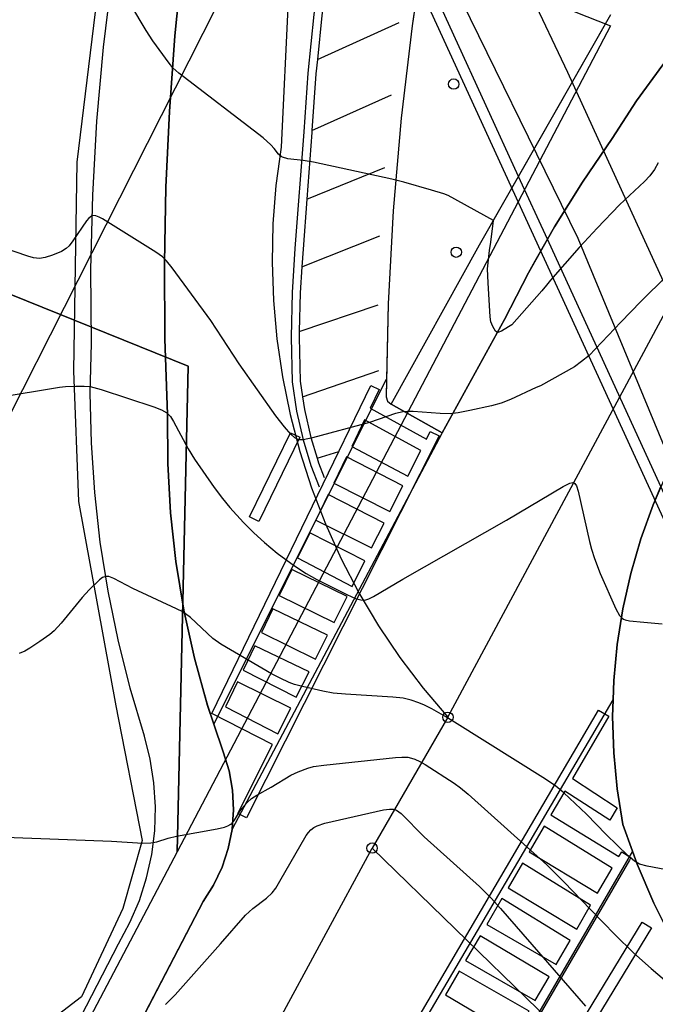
# Model space of a CAD drawing. Extents: x 0 to 85000, y -1 to 75000.
# Tile 111 of 147: x 39162 to 39223, y 62874 to 62969. Entities that reach past the tile are written whole.
import ezdxf

# ---------------------------------------------------------------- set-up
doc = ezdxf.new("R2010")
doc.units = 0
doc.header["$MEASUREMENT"] = 0
doc.header["$PDMODE"] = 33
doc.header["$PDSIZE"] = -3
for name, color, linetype in [('BOS3D_ACTIVE_POLY_CLIP', 227, 'CONTINUOUS'), ('BOS3D_PAVEMENT_MARKINGS_LI', 15, 'CONTINUOUS'), ('BOS3D_PAVEMENT_MARKINGS_PO', 9, 'CONTINUOUS'), ('CONTOUR_CLIP', 120, 'CONTINUOUS'), ('DTM_INFOTECHBREAKS_CLIP', 4, 'CONTINUOUS'), ('DTM_POINT', 158, 'CONTINUOUS'), ('FENCE_CLIP', 96, 'CONTINUOUS'), ('PARCELS_FULL_17_CLIP', 7, 'CONTINUOUS'), ('PROTECTED_OPENSPACE_CLIP', 228, 'CONTINUOUS'), ('ROAD_CLIP', 197, 'CONTINUOUS'), ('SIDEWALK_CLIP', 78, 'CONTINUOUS'), ('SPOT_ELEV', 82, 'CONTINUOUS')]:
    doc.layers.add(name, color=color, linetype=linetype)

msp = doc.modelspace()

# ---------------------------------------------------------------- linework, layer by layer
at = {"layer": 'BOS3D_ACTIVE_POLY_CLIP', "elevation": 285}
msp.add_lwpolyline([(39309.75, 62686.751), (39300.044, 62718.51), (39295.641, 62732.916), (39280.563, 62782.25), (39251.375, 62862), (39215.75, 62948), (39177.562, 63026), (39151.5, 63078), (39087.688, 63193.25), (38956.937, 63398)], dxfattribs=at)
at = {"layer": 'BOS3D_PAVEMENT_MARKINGS_LI'}
for p, q in [((39190.667, 62965.243), (39198.546, 62968.792)), ((39190.143, 62958.421), (39197.809, 62961.857)), ((39189.648, 62951.797), (39197.161, 62954.852)), ((39189.173, 62945.279), (39196.687, 62948.28)), ((39188.922, 62939.048), (39196.499, 62941.619)), ((39189.242, 62932.76), (39196.578, 62935.299)), ((39190.634, 62926.866), (39192.732, 62927.513))]:
    msp.add_line(p, q, dxfattribs=at)
for points in [[(39318.942, 62686.372), (39312.809, 62706.619), (39306.497, 62726.81), (39300.005, 62746.944), (39293.34, 62766.752), (39286.477, 62786.492), (39279.416, 62806.163), (39272.158, 62825.763), (39263.246, 62849.296), (39254.134, 62872.753), (39244.824, 62896.132), (39237.435, 62913.736), (39229.764, 62931.22), (39221.812, 62948.577), (39214.751, 62963.984), (39207.507, 62979.305), (39200.081, 62994.54), (39192.475, 63009.685), (39180.913, 63031.857), (39169.258, 63053.977), (39157.508, 63076.044), (39150.324, 63088.982)], [(39191.613, 62978.757), (39191.084, 62975.218), (39190.327, 62969.585), (39189.749, 62963.932), (39189.352, 62958.289), (39188.511, 62947.058), (39188.225, 62942.81), (39188.13, 62938.532), (39188.229, 62934.218), (39188.662, 62931.404), (39189.288, 62928.649), (39190.025, 62926.177), (39190.848, 62924.121)], [(39191.473, 62972.257), (39191.102, 62969.494), (39190.667, 62965.243)], [(39190.667, 62965.243), (39190.526, 62963.864), (39190.143, 62958.421)], [(39190.143, 62958.421), (39190.13, 62958.233), (39189.648, 62951.797)], [(39189.648, 62951.797), (39189.289, 62947.002), (39189.173, 62945.279)], [(39189.173, 62945.279), (39189.004, 62942.775), (39188.922, 62939.048)], [(39188.922, 62939.048), (39188.91, 62938.532), (39189.008, 62934.287), (39189.242, 62932.76)], [(39189.242, 62932.76), (39189.428, 62931.55), (39190.043, 62928.847), (39190.634, 62926.866)], [(39190.634, 62926.866), (39190.762, 62926.433), (39191.334, 62925.007)]]:
    msp.add_lwpolyline(points, dxfattribs=at)
for points in [[(39188.983, 62928.879), (39185.036, 62920.776), (39184.122, 62921.222), (39188.07, 62929.324)], [(39222.817, 62881.648), (39216.469, 62871.2), (39215.553, 62871.756), (39221.901, 62882.205)]]:
    msp.add_lwpolyline(points, close=True, dxfattribs=at)
at = {"layer": 'BOS3D_PAVEMENT_MARKINGS_PO'}
for points in [[(39195.745, 62931.676), (39201.153, 62928.697), (39201.529, 62929.444), (39202.384, 62929.012), (39183.862, 62892.251), (39183.006, 62892.682), (39186.353, 62899.325), (39180.496, 62902.283), (39195.816, 62933.873), (39196.621, 62933.483)], [(39193.966, 62928.009), (39199.359, 62925.137), (39200.606, 62927.612), (39195.197, 62930.548)], [(39188.983, 62928.879), (39185.036, 62920.776), (39184.122, 62921.222), (39188.07, 62929.324)], [(39198.893, 62924.212), (39193.474, 62926.993), (39192.25, 62924.47), (39197.646, 62921.738)], [(39197.084, 62920.622), (39191.712, 62923.36), (39190.52, 62920.902), (39195.877, 62918.226)], [(39195.246, 62916.974), (39189.931, 62919.687), (39188.762, 62917.278), (39194.016, 62914.533)], [(39193.518, 62913.544), (39188.222, 62916.165), (39186.999, 62913.642), (39192.27, 62911.067)], [(39191.649, 62909.834), (39186.387, 62912.38), (39185.281, 62910.1), (39190.491, 62907.537)], [(39189.872, 62906.308), (39184.657, 62908.812), (39183.52, 62906.468), (39188.64, 62903.864)], [(39188.11, 62902.812), (39182.981, 62905.356), (39181.812, 62902.947), (39186.855, 62900.321)], [(39211.043, 62888.969), (39217.627, 62884.992), (39219.026, 62887.401), (39212.493, 62891.443)], [(39216.953, 62883.831), (39210.401, 62887.872), (39209.012, 62885.502), (39215.614, 62881.524)], [(39214.991, 62880.452), (39208.426, 62884.502), (39206.958, 62881.996), (39213.653, 62878.146)], [(39222.817, 62881.648), (39216.468, 62871.2), (39215.552, 62871.756), (39221.901, 62882.205)], [(39212.956, 62876.945), (39206.316, 62880.901), (39204.923, 62878.522), (39211.629, 62874.658)], [(39211.033, 62873.632), (39204.319, 62877.492), (39202.99, 62875.225), (39209.659, 62871.264)]]:
    msp.add_lwpolyline(points, close=True, dxfattribs=at)
msp.add_lwpolyline([(39190.064, 62855.423), (39217.713, 62902.61), (39218.698, 62902.032), (39215.194, 62896.053), (39219.494, 62893.208), (39218.792, 62892.033), (39214.475, 62894.826), (39213.138, 62892.543), (39219.679, 62888.527), (39219.965, 62888.992), (39220.837, 62888.434), (39220.681, 62888.161), (39203.069, 62857.819)], dxfattribs=at)
at = {"layer": 'CONTOUR_CLIP'}
for points, elevation in [([(39212.708, 62943.523), (39212.26, 62942.97), (39209.386, 62939.714), (39209.046, 62939.513), (39208.381, 62939.105), (39208.018, 62938.981), (39207.934, 62938.995), (39207.799, 62939.098), (39207.532, 62939.561), (39207.366, 62939.998), (39207.277, 62940.481), (39207.106, 62943.746), (39207.035, 62945.096), (39207.235, 62946.859), (39207.367, 62947.673), (39207.61, 62949.76), (39203.255, 62952.146), (39202.835, 62952.311), (39201.651, 62952.681), (39198.976, 62953.437), (39197.832, 62953.73), (39190.281, 62955.365), (39189.304, 62955.536), (39187.811, 62955.699), (39187.313, 62955.84), (39187.17, 62955.92), (39186.928, 62956.145), (39186.509, 62956.688), (39186.192, 62957.042), (39185.455, 62957.69), (39177.349, 62963.943), (39176.769, 62964.459), (39176.396, 62964.883), (39174.821, 62967.027), (39174.192, 62968.031), (39171.257, 62973.007)], 28), ([(39223.464, 62955.29), (39223.094, 62954.655), (39222.658, 62954.058), (39222.139, 62953.499), (39219.74, 62951.244), (39217.572, 62948.998), (39216.317, 62947.651), (39215.853, 62947.151), (39213.106, 62944.013), (39212.708, 62943.523)], 28), ([(39216.077, 62936.173), (39215.408, 62935.658), (39212.116, 62933.834), (39211.73, 62933.658), (39209.252, 62932.516), (39208.351, 62932.156), (39207.422, 62931.908), (39205.348, 62931.45), (39204.215, 62931.22), (39203.449, 62931.137), (39202.463, 62931.168), (39199.889, 62931.356), (39199.3, 62931.366), (39198.912, 62931.337), (39198.188, 62931.159), (39195.667, 62930.306), (39190.198, 62928.825), (39189.286, 62928.633), (39188.944, 62928.631), (39188.784, 62928.664), (39188.498, 62928.815), (39188.109, 62929.17), (39187.501, 62929.883), (39186.684, 62930.931), (39183.137, 62935.937), (39180.424, 62940.12), (39176.706, 62945.177), (39176.147, 62945.88), (39175.769, 62946.238), (39175.136, 62946.694), (39169.996, 62949.908), (39169.672, 62950.081), (39169.359, 62950.201), (39169.067, 62950.219), (39168.934, 62950.169), (39168.687, 62949.975), (39168.455, 62949.708), (39167.131, 62947.777), (39166.772, 62947.325), (39166.501, 62947.065), (39166.035, 62946.775), (39165.173, 62946.406), (39164.465, 62946.175), (39163.93, 62946.093), (39163.367, 62946.166), (39162.802, 62946.328), (39152.446, 62949.844)], 27), ([(39226.758, 62946.848), (39221.776, 62941.959), (39219.847, 62939.948), (39216.816, 62936.74), (39216.077, 62936.173)], 27), ([(39159.813, 62932.726), (39165.845, 62933.695), (39166.434, 62933.757), (39167.432, 62933.802), (39168.229, 62933.803), (39168.819, 62933.754), (39169.855, 62933.483), (39174.946, 62931.803), (39175.679, 62931.528), (39176.17, 62931.247), (39176.525, 62930.873), (39176.84, 62930.387), (39178.249, 62927.776), (39178.843, 62926.759), (39180.73, 62924.034), (39181.525, 62922.99), (39182.259, 62922.117), (39183.57, 62920.669), (39184.551, 62919.687), (39185.573, 62918.743), (39186.802, 62917.733), (39188.475, 62916.518), (39189.581, 62915.772), (39190.613, 62915.181), (39193.488, 62913.75), (39194.349, 62913.375), (39194.846, 62913.234), (39195.173, 62913.215), (39195.323, 62913.239), (39195.621, 62913.339), (39196.077, 62913.568), (39198.892, 62915.218), (39208.848, 62920.903), (39214.307, 62924.149), (39214.955, 62924.475), (39215.235, 62924.536), (39215.353, 62924.513), (39215.449, 62924.444), (39215.598, 62924.2), (39215.76, 62923.694), (39216.85, 62918.863), (39217.05, 62918.108), (39217.336, 62917.202), (39217.872, 62915.765), (39219.366, 62912.371), (39219.743, 62911.72), (39219.984, 62911.468), (39220.119, 62911.383), (39220.281, 62911.316), (39220.701, 62911.22), (39222.069, 62911.101), (39223.832, 62910.924)], 26), ([(39225.432, 62887.009), (39222.386, 62887.598), (39221.661, 62887.806), (39221.171, 62888.084), (39220.579, 62888.586), (39218.454, 62890.649), (39216.556, 62892.619), (39214.371, 62894.673), (39213.606, 62895.308), (39212.614, 62895.965), (39203.873, 62901.468), (39203.026, 62901.979), (39201.665, 62902.732), (39200.975, 62903.089), (39200.438, 62903.324), (39199.683, 62903.579), (39198.912, 62903.77), (39197.927, 62903.881), (39193.359, 62904.156), (39192.173, 62904.264), (39191.193, 62904.448), (39189.245, 62904.884), (39188.475, 62905.089), (39187.938, 62905.286), (39187.087, 62905.681), (39186.247, 62906.119), (39181.368, 62908.952), (39180.62, 62909.527), (39178.447, 62911.522), (39177.99, 62911.886), (39177.711, 62912.065), (39177.113, 62912.371), (39172.925, 62914.336), (39171.076, 62915.291), (39170.603, 62915.469), (39170.301, 62915.491), (39169.994, 62915.379), (39169.701, 62915.173), (39168.714, 62914.211), (39168.052, 62913.456), (39166.03, 62910.983), (39165.357, 62910.256), (39164.913, 62909.89), (39163.969, 62909.216), (39163.005, 62908.571), (39162.508, 62908.286), (39161.971, 62908.075)], 25), ([(39160.617, 62890.378), (39166.639, 62890.18), (39170.875, 62889.994), (39173.862, 62889.824), (39174.652, 62889.834), (39175.215, 62889.938), (39176.31, 62890.284), (39177.098, 62890.49), (39181.032, 62891.194), (39181.735, 62891.354), (39182.065, 62891.468), (39182.355, 62891.635), (39182.48, 62891.752), (39182.693, 62892.033), (39183.171, 62892.838), (39183.397, 62893.15), (39183.91, 62893.73), (39184.341, 62894.114), (39184.833, 62894.434), (39186.211, 62895.194), (39188.124, 62896.363), (39188.827, 62896.692), (39189.732, 62897.038), (39190.294, 62897.189), (39191.273, 62897.328), (39198.189, 62898.044), (39198.78, 62898.088), (39199.363, 62898.075), (39199.712, 62898.008), (39200.05, 62897.897), (39200.537, 62897.668), (39201.03, 62897.386), (39203.812, 62895.604), (39204.434, 62895.142), (39205.183, 62894.529), (39212.75, 62887.715), (39214.423, 62886.07), (39216.932, 62883.433), (39219.321, 62880.981), (39221.073, 62879.271), (39222.775, 62877.755), (39225.767, 62875.216)], 24), ([(39176.04, 62874.277), (39176.969, 62875.198), (39181.338, 62880.116), (39183.746, 62882.897), (39184.464, 62883.537), (39185.771, 62884.522), (39186.304, 62885.04), (39186.657, 62885.49), (39187.069, 62886.14), (39189.603, 62890.54), (39189.806, 62890.832), (39190.044, 62891.092), (39190.322, 62891.311), (39190.631, 62891.489), (39191.371, 62891.74), (39197.029, 62893.013), (39197.6, 62893.099), (39197.962, 62893.097), (39198.293, 62892.998), (39198.737, 62892.683), (39200.952, 62890.436), (39206.253, 62885.628), (39207.38, 62884.531), (39208.297, 62883.514), (39216.476, 62874.116)], 23)]:
    msp.add_lwpolyline(points, dxfattribs=dict(at, elevation=elevation))
at = {"layer": 'DTM_INFOTECHBREAKS_CLIP'}
for p, q in [((39203.225, 62901.929, 25.009), (39227.992, 62948.145, 27.008)), ((39115.05, 62739.439, 22.311), (39195.925, 62889.345, 22.1))]:
    msp.add_line(p, q, dxfattribs=at)
for points in [[(39260.1, 62995.248, 29.84), (39259.893, 62994.273, 29.84), (39259.475, 62993.368, 29.84), (39258.868, 62992.578, 29.485), (39258.1, 62991.941, 29.417), (39257.21, 62991.488, 29.362), (39253.351, 62989.597, 28.918), (39249.584, 62987.516, 28.542), (39245.919, 62985.248, 28.211), (39242.367, 62982.801, 28.211), (39238.936, 62980.182, 28.211), (39235.635, 62977.396, 28.211), (39232.473, 62974.452, 28.211), (39229.46, 62971.357, 28.211), (39226.601, 62968.119, 28.211), (39223.906, 62964.747, 28.211), (39221.382, 62961.251, 28.294), (39219.034, 62957.638, 28.616)], [(39200.934, 62976.18, 28.78), (39200.272, 62971.773, 28.78), (39199.78, 62968.502, 28.642), (39198.732, 62959.603, 28.26), (39197.967, 62950.676, 27.872), (39197.487, 62941.729, 27.479), (39197.292, 62932.772, 27.08), (39197.405, 62932.343, 27.069), (39197.751, 62932.064, 27.075), (39202.661, 62929.302, 26.772), (39208.653, 62940.208, 28.175), (39210.975, 62944.724, 28.271), (39213.483, 62949.139, 28.376), (39216.171, 62953.446, 28.491), (39219.034, 62957.638, 28.616)], [(39162.239, 62850.688, 22.244), (39179.673, 62884.188, 23.432), (39180.685, 62885.782, 23.587), (39181.494, 62887.49, 23.731), (39182.087, 62889.284, 23.864), (39182.455, 62891.139, 23.983), (39182.592, 62893.026, 24.086), (39182.497, 62894.917, 24.172), (39182.17, 62896.782, 24.24), (39181.617, 62898.594, 24.287), (39180.112, 62903.078, 24.528), (39178.848, 62907.635, 24.771), (39177.829, 62912.253, 25.014), (39177.059, 62916.92, 25.258), (39176.54, 62921.621, 25.501), (39176.273, 62926.343, 25.744), (39176.259, 62931.073, 25.984), (39176.006, 62938.363, 26.497), (39175.95, 62945.659, 26.971), (39176.09, 62952.958, 27.405), (39176.427, 62960.252, 27.799), (39176.96, 62967.537, 28.152), (39177.688, 62974.806, 28.465)], [(39144.828, 62828.414, 22.257), (39171.543, 62880.132, 23.606), (39172.637, 62882.161, 23.679), (39173.539, 62884.282, 23.761), (39174.24, 62886.478, 23.853), (39174.734, 62888.728, 23.954), (39175.018, 62891.015, 24.062), (39175.088, 62893.318, 24.178), (39174.945, 62895.617, 24.299), (39174.589, 62897.892, 24.425), (39174.024, 62900.124, 24.555), (39172.653, 62904.719, 24.643), (39171.488, 62909.369, 24.768), (39170.532, 62914.065, 24.931), (39169.785, 62918.798, 25.131), (39169.25, 62923.557, 25.368), (39168.928, 62928.334, 25.64), (39168.82, 62933.118, 25.948), (39168.925, 62937.9, 26.291), (39168.874, 62945.039, 26.713), (39169.051, 62952.177, 27.094), (39169.455, 62959.309, 27.436), (39170.087, 62966.425, 27.736), (39170.946, 62973.52, 27.996)], [(39187.861, 62970.92, 28.67), (39187.178, 62956.795, 28.024), (39186.684, 62953.129, 27.947), (39186.395, 62949.442, 27.854), (39186.312, 62945.745, 27.744), (39186.435, 62942.05, 27.617), (39186.764, 62938.368, 27.474), (39187.298, 62934.711, 27.316), (39188.034, 62931.09, 27.143), (39188.972, 62927.516, 26.955), (39190.108, 62924.001, 26.753), (39191.437, 62920.555, 26.538), (39192.958, 62917.19, 26.31), (39194.663, 62913.916, 26.071), (39196.549, 62910.744, 25.82), (39198.609, 62907.682, 25.559), (39200.836, 62904.741, 25.288), (39203.225, 62901.929, 25.009), (39195.925, 62889.345, 22.1)], [(39197.751, 62932.064, 27.075), (39206.275, 62947.408, 27.932), (39218.91, 62969.58, 28.582)], [(39225.92, 62928.69, 26.652), (39224.342, 62925.587, 26.534), (39222.961, 62922.392, 26.413), (39221.783, 62919.117, 26.29), (39220.813, 62915.774, 26.166), (39220.054, 62912.377, 26.04), (39219.509, 62908.939, 25.914), (39219.18, 62905.474, 25.787), (39219.069, 62901.995, 25.661), (39219.176, 62898.516, 25.536), (39219.501, 62895.051, 25.412), (39220.042, 62891.613, 25.289), (39221.438, 62887.778, 24.995), (39223.047, 62884.027, 24.725), (39224.865, 62880.37, 24.478), (39226.884, 62876.818, 24.257), (39229.099, 62873.384, 24.062), (39231.504, 62870.078, 23.893), (39234.089, 62866.911, 23.751), (39236.848, 62863.892, 23.636), (39239.771, 62861.031, 23.549), (39246.552, 62855.545, 22.831), (39266.821, 62836.535, 21.161)], [(39195.925, 62889.345, 22.1), (39227.875, 62858.261, 22.794), (39261.49, 62820.851, 22.054), (39264.176, 62816.809, 21.956), (39266.666, 62812.645, 21.863), (39268.955, 62808.366, 21.777), (39271.037, 62803.983, 21.697), (39272.909, 62799.506, 21.624), (39274.565, 62794.945, 21.557), (39276.003, 62790.31, 21.498), (39277.218, 62785.612, 21.445), (39278.208, 62780.861, 21.4), (39278.971, 62776.068, 21.362), (39279.505, 62771.244, 21.332), (39279.809, 62766.4, 21.308), (39279.881, 62761.548, 21.293), (39280.8, 62650.444, 19.261), (39280.102, 62585.024, 19.58)]]:
    msp.add_polyline3d(points, dxfattribs=at)
at = {"layer": 'DTM_POINT'}
for p in [(39203.779, 62962.885, 28.878), (39204.031, 62946.697, 27.948)]:
    msp.add_point(p, dxfattribs=at)
at = {"layer": 'FENCE_CLIP'}
for points in [[(39321.69, 62631.287), (39303.582, 62699.794), (39290.24, 62743.187), (39275.622, 62788.138), (39249.704, 62861.197), (39235.003, 62895.71), (39233.054, 62896.368), (39231.754, 62899.715), (39232.878, 62901.629), (39198.407, 62976.831), (39161.261, 63052.458), (39146.223, 63079.057)], [(39169.612, 62972.484), (39167.526, 62955.375), (39167.191, 62935.276), (39167.697, 62922.715), (39171.281, 62903.04), (39173.817, 62890.077), (39171.943, 62883.524), (39167.981, 62875.017), (39163.015, 62871.201)]]:
    msp.add_lwpolyline(points, dxfattribs=at)
at = {"layer": 'PARCELS_FULL_17_CLIP'}
for points in [[(39177.162, 62888.977), (39178.223, 62935.721), (39142.421, 62950.213), (39163.528, 62990.366), (39218.87, 62968.471)], [(39177.162, 62888.977), (39165.897, 62867.499), (39113.767, 62895.701), (39142.421, 62950.213), (39178.223, 62935.721)]]:
    msp.add_lwpolyline(points, close=True, dxfattribs=at)
at = {"layer": 'PROTECTED_OPENSPACE_CLIP'}
msp.add_lwpolyline([(39275.409, 62947.91), (39220.159, 62837.378), (39138.27, 62886), (39189.024, 62986.263)], close=True, dxfattribs=at)
at = {"layer": 'ROAD_CLIP'}
for points in [[(39250.678, 62861.577), (39235.781, 62896.551), (39234.055, 62901.57), (39226.854, 62917.281), (39223.713, 62924.133), (39212.801, 62947.939), (39210.026, 62953.992), (39200.668, 62974.409), (39199.635, 62976.66), (39199.352, 62977.279), (39193.721, 62988.743), (39171.776, 63033.423)], [(39169.48, 62864.603), (39179.673, 62884.188), (39180.685, 62885.782), (39181.494, 62887.49), (39182.087, 62889.284), (39182.455, 62891.139), (39182.456, 62891.158), (39182.592, 62893.026), (39182.497, 62894.917), (39182.17, 62896.782), (39181.617, 62898.594), (39180.715, 62901.28), (39180.111, 62903.078), (39178.847, 62907.635), (39177.829, 62912.254), (39177.059, 62916.92), (39176.54, 62921.621), (39176.273, 62926.343), (39176.259, 62931.073), (39176.006, 62938.363), (39175.95, 62945.659), (39176.09, 62952.958), (39176.427, 62960.252), (39176.96, 62967.537), (39177.688, 62974.806)], [(39200.145, 62970.93), (39199.78, 62968.502), (39198.732, 62959.603), (39197.967, 62950.676), (39197.487, 62941.73), (39197.329, 62934.477), (39197.292, 62932.772), (39197.405, 62932.343), (39197.751, 62932.064), (39202.661, 62929.302), (39208.653, 62940.208), (39210.975, 62944.724), (39211.63, 62945.876), (39212.801, 62947.939), (39213.483, 62949.139), (39216.17, 62953.446), (39219.034, 62957.638), (39221.381, 62961.251), (39223.906, 62964.747), (39226.601, 62968.119), (39229.459, 62971.357)], [(39223.713, 62924.133), (39222.961, 62922.392), (39222.712, 62921.699), (39221.783, 62919.117), (39220.813, 62915.774), (39220.054, 62912.377), (39219.509, 62908.939), (39219.18, 62905.474), (39219.121, 62903.616), (39219.069, 62901.995), (39219.176, 62898.516), (39219.501, 62895.051), (39220.042, 62891.613), (39220.975, 62889.05), (39221.438, 62887.778), (39223.047, 62884.027), (39224.864, 62880.37)]]:
    msp.add_lwpolyline(points, dxfattribs=at)
at = {"layer": 'SIDEWALK_CLIP'}
for points in [[(39177.688, 62974.806), (39176.96, 62967.537), (39176.427, 62960.252), (39176.09, 62952.958), (39175.95, 62945.659), (39176.006, 62938.363), (39176.259, 62931.073), (39176.273, 62926.343), (39176.54, 62921.621), (39177.059, 62916.92), (39177.829, 62912.254), (39178.847, 62907.635), (39180.111, 62903.078), (39180.715, 62901.28), (39181.617, 62898.594), (39182.17, 62896.782), (39182.497, 62894.917), (39182.592, 62893.026), (39182.456, 62891.158), (39182.455, 62891.139), (39182.087, 62889.284), (39181.494, 62887.49), (39180.685, 62885.782), (39179.673, 62884.188), (39169.48, 62864.603)], [(39144.828, 62828.414), (39171.543, 62880.132), (39172.637, 62882.161), (39173.538, 62884.282), (39174.24, 62886.478), (39174.734, 62888.728), (39175.018, 62891.015), (39175.088, 62893.318), (39174.945, 62895.617), (39174.589, 62897.892), (39174.024, 62900.124), (39172.653, 62904.719), (39171.488, 62909.369), (39170.532, 62914.065), (39169.785, 62918.798), (39169.25, 62923.557), (39168.928, 62928.334), (39168.82, 62933.118), (39168.925, 62937.9), (39168.873, 62945.039), (39169.05, 62952.177), (39169.455, 62959.309), (39170.087, 62966.425), (39170.946, 62973.52)], [(39229.459, 62971.357), (39226.601, 62968.119), (39223.906, 62964.747), (39221.381, 62961.251), (39219.034, 62957.638), (39216.17, 62953.446), (39213.483, 62949.139), (39212.801, 62947.939), (39210.975, 62944.724), (39208.653, 62940.208), (39202.661, 62929.302), (39197.751, 62932.064), (39206.274, 62947.408), (39210.026, 62953.992), (39218.91, 62969.58)], [(39224.864, 62880.37), (39223.047, 62884.027), (39221.438, 62887.778), (39220.975, 62889.05), (39220.042, 62891.613), (39219.501, 62895.051), (39219.176, 62898.516), (39219.069, 62901.995), (39219.121, 62903.616), (39219.18, 62905.474), (39219.509, 62908.939), (39220.054, 62912.377), (39220.813, 62915.774), (39221.783, 62919.117), (39222.961, 62922.392), (39223.713, 62924.133)]]:
    msp.add_lwpolyline(points, dxfattribs=at)
for points in [[(39197.751, 62932.064), (39202.661, 62929.302), (39182.456, 62891.158), (39182.592, 62893.026), (39182.497, 62894.917), (39182.17, 62896.782), (39181.617, 62898.594), (39180.715, 62901.28), (39197.329, 62934.477), (39197.292, 62932.772), (39197.405, 62932.343)], [(39220.975, 62889.05), (39202.02, 62856.384), (39201.085, 62856.329), (39198.747, 62855.979), (39196.45, 62855.421), (39194.213, 62854.661), (39192.052, 62853.703), (39189.986, 62852.556), (39188.582, 62851.603), (39219.121, 62903.616), (39219.069, 62901.995), (39219.176, 62898.516), (39219.501, 62895.051), (39220.042, 62891.613)]]:
    msp.add_lwpolyline(points, close=True, dxfattribs=at)
at = {"layer": 'SPOT_ELEV'}
for p in [(39203.224, 62901.929, 25.06), (39195.925, 62889.345, 22.1)]:
    msp.add_point(p, dxfattribs=at)

doc.saveas('drawing.dxf')
